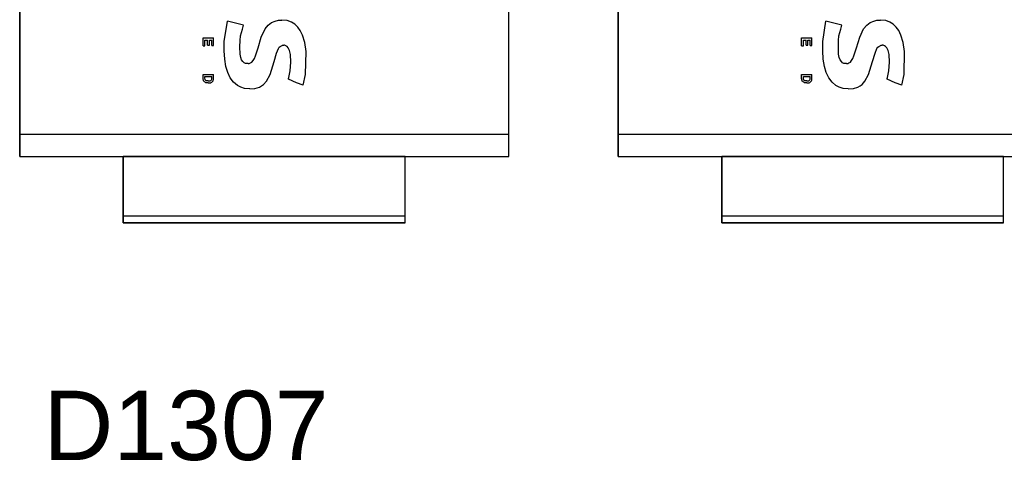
# Model space of a CAD drawing. Header units: inches. Extents: x 0 to 474, y -297 to 0.
# Tile 102 of 256: x 171.5 to 178.79, y -137.4 to -134.14. Entities that reach past the tile are written whole.
import ezdxf

# ---------------------------------------------------------------- set-up
doc = ezdxf.new("R2010")
doc.units = ezdxf.units.IN
doc.header["$MEASUREMENT"] = 0
doc.styles.add('Arial0', font='arial.ttf', dxfattribs={"height": 3.644212})

msp = doc.modelspace()

# ---------------------------------------------------------------- linework, layer by layer
at = {"color": 7, "true_color": 0xffffff}
for p, q in [((171.5048, -130.8318), (171.5048, -135.1468)), ((175.1248, -135.1468), (175.1248, -130.8318)), ((175.9348, -130.8318), (175.9348, -135.1468)), ((171.5048, -134.9858), (171.5048, -130.9938)), ((175.1248, -134.9858), (175.1248, -130.9938)), ((175.9348, -134.9858), (175.9348, -130.9938)), ((173.0188, -134.2968), (173.0428, -134.1458)), ((173.1608, -134.1768), (173.0428, -134.1458)), ((173.3448, -134.1758), (173.3698, -134.1568)), ((173.3698, -134.1568), (173.3968, -134.1458)), ((173.3968, -134.1458), (173.4198, -134.1398)), ((173.4198, -134.1398), (173.4458, -134.1388)), ((173.4848, -134.1428), (173.4458, -134.1388)), ((173.5158, -134.1538), (173.4848, -134.1428)), ((173.5408, -134.1688), (173.5158, -134.1538)), ((173.5628, -134.1908), (173.5408, -134.1688)), ((177.4488, -134.2968), (177.4728, -134.1458)), ((177.5908, -134.1768), (177.4728, -134.1458)), ((177.7748, -134.1758), (177.7998, -134.1568)), ((177.7998, -134.1568), (177.8268, -134.1458)), ((177.8268, -134.1458), (177.8498, -134.1398)), ((177.8498, -134.1398), (177.8758, -134.1388)), ((177.9148, -134.1428), (177.8758, -134.1388)), ((177.9458, -134.1538), (177.9148, -134.1428)), ((177.9708, -134.1688), (177.9458, -134.1538)), ((177.9928, -134.1908), (177.9708, -134.1688)), ((173.1388, -134.2558), (173.1528, -134.2058)), ((173.1528, -134.2058), (173.1608, -134.1768)), ((173.2928, -134.2638), (173.3208, -134.2038)), ((173.3208, -134.2038), (173.3448, -134.1758)), ((173.5818, -134.2168), (173.5628, -134.1908)), ((173.5978, -134.2498), (173.5818, -134.2168)), ((177.5688, -134.2558), (177.5828, -134.2058)), ((177.5828, -134.2058), (177.5908, -134.1768)), ((177.7228, -134.2638), (177.7508, -134.2038)), ((177.7508, -134.2038), (177.7748, -134.1758)), ((178.0118, -134.2168), (177.9928, -134.1908)), ((178.0278, -134.2498), (178.0118, -134.2168)), ((172.8628, -134.3278), (172.8628, -134.2708)), ((172.8628, -134.2708), (172.9388, -134.2708)), ((172.8758, -134.3278), (172.8758, -134.2868)), ((172.8758, -134.2868), (172.8958, -134.2868)), ((172.8958, -134.3238), (172.8958, -134.2868)), ((172.9088, -134.3238), (172.9088, -134.2868)), ((172.9088, -134.2868), (172.9258, -134.2868)), ((172.9258, -134.3258), (172.9258, -134.2868)), ((172.9388, -134.3258), (172.9388, -134.2708)), ((173.0188, -134.3648), (173.0188, -134.2968)), ((173.1348, -134.3368), (173.1358, -134.2898)), ((173.1358, -134.2898), (173.1388, -134.2558)), ((173.2688, -134.3428), (173.2928, -134.2638)), ((173.6148, -134.3048), (173.5978, -134.2498)), ((173.6248, -134.3708), (173.6148, -134.3048)), ((177.2928, -134.3278), (177.2928, -134.2708)), ((177.2928, -134.2708), (177.3688, -134.2708)), ((177.3058, -134.3278), (177.3058, -134.2868)), ((177.3058, -134.2868), (177.3258, -134.2868)), ((177.3258, -134.3238), (177.3258, -134.2868)), ((177.3388, -134.3238), (177.3388, -134.2868)), ((177.3388, -134.2868), (177.3558, -134.2868)), ((177.3558, -134.3258), (177.3558, -134.2868)), ((177.3688, -134.3258), (177.3688, -134.2708)), ((177.4488, -134.3648), (177.4488, -134.2968)), ((177.5648, -134.3368), (177.5658, -134.2898)), ((177.5658, -134.2898), (177.5688, -134.2558)), ((177.6988, -134.3428), (177.7228, -134.2638)), ((178.0448, -134.3048), (178.0278, -134.2498)), ((178.0548, -134.3708), (178.0448, -134.3048)), ((172.8628, -134.3278), (172.8758, -134.3278)), ((172.8958, -134.3238), (172.9088, -134.3238)), ((172.9258, -134.3258), (172.9388, -134.3258)), ((173.0228, -134.4268), (173.0188, -134.3648)), ((173.1358, -134.3898), (173.1348, -134.3368)), ((173.1408, -134.4158), (173.1358, -134.3898)), ((173.2498, -134.4038), (173.2688, -134.3428)), ((173.3878, -134.4458), (173.4058, -134.3838)), ((173.4058, -134.3838), (173.4198, -134.3478)), ((173.4198, -134.3478), (173.4258, -134.3398)), ((173.4258, -134.3398), (173.4338, -134.3328)), ((173.4338, -134.3328), (173.4428, -134.3278)), ((173.4428, -134.3278), (173.4468, -134.3258)), ((173.4468, -134.3258), (173.4508, -134.3248)), ((173.4508, -134.3248), (173.4588, -134.3238)), ((173.4658, -134.3248), (173.4588, -134.3238)), ((173.4748, -134.3288), (173.4658, -134.3248)), ((173.4838, -134.3348), (173.4748, -134.3288)), ((173.4928, -134.3448), (173.4838, -134.3348)), ((173.5028, -134.3638), (173.4928, -134.3448)), ((173.5098, -134.3938), (173.5028, -134.3638)), ((173.6208, -134.5398), (173.6248, -134.3708)), ((177.2928, -134.3278), (177.3058, -134.3278)), ((177.3258, -134.3238), (177.3388, -134.3238)), ((177.3558, -134.3258), (177.3688, -134.3258)), ((177.4528, -134.4268), (177.4488, -134.3648)), ((177.5658, -134.3898), (177.5648, -134.3368)), ((177.5708, -134.4158), (177.5658, -134.3898)), ((177.6798, -134.4038), (177.6988, -134.3428)), ((177.8178, -134.4458), (177.8358, -134.3838)), ((177.8358, -134.3838), (177.8498, -134.3478)), ((177.8498, -134.3478), (177.8558, -134.3398)), ((177.8558, -134.3398), (177.8638, -134.3328)), ((177.8638, -134.3328), (177.8728, -134.3278)), ((177.8728, -134.3278), (177.8768, -134.3258)), ((177.8768, -134.3258), (177.8808, -134.3248)), ((177.8808, -134.3248), (177.8888, -134.3238)), ((177.8958, -134.3248), (177.8888, -134.3238)), ((177.9048, -134.3288), (177.8958, -134.3248)), ((177.9138, -134.3348), (177.9048, -134.3288)), ((177.9228, -134.3448), (177.9138, -134.3348)), ((177.9328, -134.3638), (177.9228, -134.3448)), ((177.9398, -134.3938), (177.9328, -134.3638)), ((178.0508, -134.5398), (178.0548, -134.3708)), ((173.0318, -134.4808), (173.0228, -134.4268)), ((173.1478, -134.4328), (173.1408, -134.4158)), ((173.1568, -134.4458), (173.1478, -134.4328)), ((173.1658, -134.4538), (173.1568, -134.4458)), ((173.1758, -134.4588), (173.1658, -134.4538)), ((173.1848, -134.4608), (173.1758, -134.4588)), ((173.1948, -134.4608), (173.1848, -134.4608)), ((173.1948, -134.4608), (173.2038, -134.4588)), ((173.2038, -134.4588), (173.2128, -134.4558)), ((173.2128, -134.4558), (173.2238, -134.4488)), ((173.2238, -134.4488), (173.2328, -134.4378)), ((173.2328, -134.4378), (173.2418, -134.4238)), ((173.2418, -134.4238), (173.2498, -134.4038)), ((173.3588, -134.5408), (173.3878, -134.4458)), ((173.5078, -134.5138), (173.5118, -134.4498)), ((173.5118, -134.4498), (173.5098, -134.3938)), ((177.4618, -134.4808), (177.4528, -134.4268)), ((177.5778, -134.4328), (177.5708, -134.4158)), ((177.5868, -134.4458), (177.5778, -134.4328)), ((177.5958, -134.4538), (177.5868, -134.4458)), ((177.6058, -134.4588), (177.5958, -134.4538)), ((177.6148, -134.4608), (177.6058, -134.4588)), ((177.6248, -134.4608), (177.6148, -134.4608)), ((177.6248, -134.4608), (177.6338, -134.4588)), ((177.6338, -134.4588), (177.6428, -134.4558)), ((177.6428, -134.4558), (177.6538, -134.4488)), ((177.6538, -134.4488), (177.6628, -134.4378)), ((177.6628, -134.4378), (177.6718, -134.4238)), ((177.6718, -134.4238), (177.6798, -134.4038)), ((177.7888, -134.5408), (177.8178, -134.4458)), ((177.9378, -134.5138), (177.9418, -134.4498)), ((177.9418, -134.4498), (177.9398, -134.3938)), ((173.0448, -134.5268), (173.0318, -134.4808)), ((173.0638, -134.5658), (173.0448, -134.5268)), ((173.4978, -134.5628), (173.5078, -134.5138)), ((177.4748, -134.5268), (177.4618, -134.4808)), ((177.4938, -134.5658), (177.4748, -134.5268)), ((177.9278, -134.5628), (177.9378, -134.5138)), ((172.8628, -134.5408), (172.9388, -134.5408)), ((172.8628, -134.5698), (172.8628, -134.5408)), ((172.8638, -134.5768), (172.8628, -134.5698)), ((172.8648, -134.5828), (172.8638, -134.5768)), ((172.8658, -134.5868), (172.8648, -134.5828)), ((172.8678, -134.5898), (172.8658, -134.5868)), ((172.8708, -134.5938), (172.8678, -134.5898)), ((172.8738, -134.5958), (172.8708, -134.5938)), ((172.8778, -134.5988), (172.8738, -134.5958)), ((172.8758, -134.5678), (172.8758, -134.5558)), ((172.8758, -134.5558), (172.9258, -134.5558)), ((172.8768, -134.5768), (172.8758, -134.5678)), ((172.8778, -134.5798), (172.8768, -134.5768)), ((172.8798, -134.5828), (172.8778, -134.5798)), ((172.8838, -134.6018), (172.8778, -134.5988)), ((172.8828, -134.5858), (172.8798, -134.5828)), ((172.8868, -134.5868), (172.8828, -134.5858)), ((172.8918, -134.6028), (172.8838, -134.6018)), ((172.8928, -134.5878), (172.8868, -134.5868)), ((172.9008, -134.6038), (172.8918, -134.6028)), ((172.9008, -134.5888), (172.8928, -134.5878)), ((172.9008, -134.5888), (172.9088, -134.5878)), ((172.9008, -134.6038), (172.9098, -134.6028)), ((172.9088, -134.5878), (172.9148, -134.5868)), ((172.9098, -134.6028), (172.9188, -134.6018)), ((172.9148, -134.5868), (172.9188, -134.5848)), ((172.9188, -134.5848), (172.9218, -134.5828)), ((172.9188, -134.6018), (172.9228, -134.5998)), ((172.9218, -134.5828), (172.9238, -134.5798)), ((172.9228, -134.5998), (172.9268, -134.5968)), ((172.9238, -134.5798), (172.9258, -134.5758)), ((172.9258, -134.5628), (172.9258, -134.5558)), ((172.9258, -134.5758), (172.9258, -134.5628)), ((172.9268, -134.5968), (172.9308, -134.5938)), ((172.9308, -134.5938), (172.9338, -134.5908)), ((172.9338, -134.5908), (172.9358, -134.5868)), ((172.9358, -134.5868), (172.9378, -134.5828)), ((172.9378, -134.5828), (172.9388, -134.5768)), ((172.9388, -134.5688), (172.9388, -134.5408)), ((172.9388, -134.5768), (172.9388, -134.5688)), ((173.0878, -134.5978), (173.0638, -134.5658)), ((173.1168, -134.6218), (173.0878, -134.5978)), ((173.3098, -134.6148), (173.3308, -134.5908)), ((173.3308, -134.5908), (173.3588, -134.5408)), ((173.4948, -134.5718), (173.4978, -134.5628)), ((173.4948, -134.5758), (173.4948, -134.5718)), ((173.5538, -134.6018), (173.4948, -134.5758)), ((173.6038, -134.6188), (173.5538, -134.6018)), ((173.6038, -134.6188), (173.6208, -134.5398)), ((177.2928, -134.5408), (177.3688, -134.5408)), ((177.2928, -134.5698), (177.2928, -134.5408)), ((177.2938, -134.5768), (177.2928, -134.5698)), ((177.2948, -134.5828), (177.2938, -134.5768)), ((177.2958, -134.5868), (177.2948, -134.5828)), ((177.2978, -134.5898), (177.2958, -134.5868)), ((177.3008, -134.5938), (177.2978, -134.5898)), ((177.3038, -134.5958), (177.3008, -134.5938)), ((177.3078, -134.5988), (177.3038, -134.5958)), ((177.3058, -134.5678), (177.3058, -134.5558)), ((177.3058, -134.5558), (177.3558, -134.5558)), ((177.3068, -134.5768), (177.3058, -134.5678)), ((177.3078, -134.5798), (177.3068, -134.5768)), ((177.3098, -134.5828), (177.3078, -134.5798)), ((177.3138, -134.6018), (177.3078, -134.5988)), ((177.3128, -134.5858), (177.3098, -134.5828)), ((177.3168, -134.5868), (177.3128, -134.5858)), ((177.3218, -134.6028), (177.3138, -134.6018)), ((177.3228, -134.5878), (177.3168, -134.5868)), ((177.3308, -134.6038), (177.3218, -134.6028)), ((177.3308, -134.5888), (177.3228, -134.5878)), ((177.3308, -134.5888), (177.3388, -134.5878)), ((177.3308, -134.6038), (177.3398, -134.6028)), ((177.3388, -134.5878), (177.3448, -134.5868)), ((177.3398, -134.6028), (177.3488, -134.6018)), ((177.3448, -134.5868), (177.3488, -134.5848)), ((177.3488, -134.5848), (177.3518, -134.5828)), ((177.3488, -134.6018), (177.3528, -134.5998)), ((177.3518, -134.5828), (177.3538, -134.5798)), ((177.3528, -134.5998), (177.3568, -134.5968)), ((177.3538, -134.5798), (177.3558, -134.5758)), ((177.3558, -134.5628), (177.3558, -134.5558)), ((177.3558, -134.5758), (177.3558, -134.5628)), ((177.3568, -134.5968), (177.3608, -134.5938)), ((177.3608, -134.5938), (177.3638, -134.5908)), ((177.3638, -134.5908), (177.3658, -134.5868)), ((177.3658, -134.5868), (177.3678, -134.5828)), ((177.3678, -134.5828), (177.3688, -134.5768)), ((177.3688, -134.5688), (177.3688, -134.5408)), ((177.3688, -134.5768), (177.3688, -134.5688)), ((177.5178, -134.5978), (177.4938, -134.5658)), ((177.5468, -134.6218), (177.5178, -134.5978)), ((177.7398, -134.6148), (177.7608, -134.5908)), ((177.7608, -134.5908), (177.7888, -134.5408)), ((177.9248, -134.5718), (177.9278, -134.5628)), ((177.9248, -134.5758), (177.9248, -134.5718)), ((177.9838, -134.6018), (177.9248, -134.5758)), ((178.0338, -134.6188), (177.9838, -134.6018)), ((178.0338, -134.6188), (178.0508, -134.5398)), ((173.1408, -134.6348), (173.1168, -134.6218)), ((173.1698, -134.6438), (173.1408, -134.6348)), ((173.2078, -134.6478), (173.1698, -134.6438)), ((173.2078, -134.6478), (173.2458, -134.6448)), ((173.2458, -134.6448), (173.2798, -134.6338)), ((173.2798, -134.6338), (173.2958, -134.6248)), ((173.2958, -134.6248), (173.3098, -134.6148)), ((177.5708, -134.6348), (177.5468, -134.6218)), ((177.5998, -134.6438), (177.5708, -134.6348)), ((177.6378, -134.6478), (177.5998, -134.6438)), ((177.6378, -134.6478), (177.6758, -134.6448)), ((177.6758, -134.6448), (177.7098, -134.6338)), ((177.7098, -134.6338), (177.7258, -134.6248)), ((177.7258, -134.6248), (177.7398, -134.6148)), ((175.1248, -134.9858), (171.5048, -134.9858)), ((171.5048, -135.1468), (171.5048, -134.9858)), ((175.1248, -135.1468), (175.1248, -134.9858)), ((179.5548, -134.9858), (175.9348, -134.9858)), ((175.9348, -135.1468), (175.9348, -134.9858)), ((171.5048, -135.1468), (172.2718, -135.1468)), ((171.5048, -135.1468), (175.1248, -135.1468)), ((172.2718, -135.1468), (172.2718, -135.6368)), ((174.3568, -135.1468), (172.2718, -135.1468)), ((172.2718, -135.5868), (172.2718, -135.1468)), ((174.3568, -135.6368), (174.3568, -135.1468)), ((174.3568, -135.1468), (175.1248, -135.1468)), ((174.3568, -135.5868), (174.3568, -135.1468)), ((175.9348, -135.1468), (176.7018, -135.1468)), ((175.9348, -135.1468), (179.5548, -135.1468)), ((176.7018, -135.1468), (176.7018, -135.6368)), ((178.7868, -135.1468), (176.7018, -135.1468)), ((176.7018, -135.5868), (176.7018, -135.1468)), ((178.7868, -135.6368), (178.7868, -135.1468)), ((178.7868, -135.1468), (179.5548, -135.1468)), ((178.7868, -135.5868), (178.7868, -135.1468)), ((172.2718, -135.5978), (172.2718, -135.5868)), ((172.2718, -135.5868), (174.3568, -135.5868)), ((172.2718, -135.6088), (172.2718, -135.5978)), ((172.2718, -135.6178), (172.2718, -135.6088)), ((172.2718, -135.6258), (172.2718, -135.6178)), ((172.2718, -135.6318), (172.2718, -135.6258)), ((174.3568, -135.5978), (174.3568, -135.5868)), ((174.3568, -135.6088), (174.3568, -135.5978)), ((174.3568, -135.6178), (174.3568, -135.6088)), ((174.3568, -135.6258), (174.3568, -135.6178)), ((174.3568, -135.6318), (174.3568, -135.6258)), ((176.7018, -135.5978), (176.7018, -135.5868)), ((176.7018, -135.5868), (178.7868, -135.5868)), ((176.7018, -135.6088), (176.7018, -135.5978)), ((176.7018, -135.6178), (176.7018, -135.6088)), ((176.7018, -135.6258), (176.7018, -135.6178)), ((176.7018, -135.6318), (176.7018, -135.6258)), ((178.7868, -135.5978), (178.7868, -135.5868)), ((178.7868, -135.6088), (178.7868, -135.5978)), ((178.7868, -135.6178), (178.7868, -135.6088)), ((178.7868, -135.6258), (178.7868, -135.6178)), ((178.7868, -135.6318), (178.7868, -135.6258)), ((172.2718, -135.6358), (172.2718, -135.6318)), ((172.2718, -135.6368), (172.2718, -135.6358)), ((172.2718, -135.6368), (174.3568, -135.6368)), ((174.3568, -135.6368), (172.2718, -135.6368)), ((174.3568, -135.6358), (174.3568, -135.6318)), ((174.3568, -135.6368), (174.3568, -135.6358)), ((176.7018, -135.6358), (176.7018, -135.6318)), ((176.7018, -135.6368), (176.7018, -135.6358)), ((176.7018, -135.6368), (178.7868, -135.6368)), ((178.7868, -135.6368), (176.7018, -135.6368)), ((178.7868, -135.6358), (178.7868, -135.6318)), ((178.7868, -135.6368), (178.7868, -135.6358))]:
    msp.add_line(p, q, dxfattribs=at)
at = {"color": 18, "true_color": 0x000000}
for p, q in [((171.5048, -130.8318), (171.5048, -135.1468)), ((175.1248, -135.1468), (175.1248, -130.8318)), ((175.9348, -130.8318), (175.9348, -135.1468)), ((171.5048, -134.9858), (171.5048, -130.9938)), ((175.1248, -134.9858), (175.1248, -130.9938)), ((175.9348, -134.9858), (175.9348, -130.9938)), ((173.0188, -134.2968), (173.0428, -134.1458)), ((173.1608, -134.1768), (173.0428, -134.1458)), ((173.3448, -134.1758), (173.3698, -134.1568)), ((173.3698, -134.1568), (173.3968, -134.1458)), ((173.3968, -134.1458), (173.4198, -134.1398)), ((173.4198, -134.1398), (173.4458, -134.1388)), ((173.4848, -134.1428), (173.4458, -134.1388)), ((173.5158, -134.1538), (173.4848, -134.1428)), ((173.5408, -134.1688), (173.5158, -134.1538)), ((173.5628, -134.1908), (173.5408, -134.1688)), ((177.4488, -134.2968), (177.4728, -134.1458)), ((177.5908, -134.1768), (177.4728, -134.1458)), ((177.7748, -134.1758), (177.7998, -134.1568)), ((177.7998, -134.1568), (177.8268, -134.1458)), ((177.8268, -134.1458), (177.8498, -134.1398)), ((177.8498, -134.1398), (177.8758, -134.1388)), ((177.9148, -134.1428), (177.8758, -134.1388)), ((177.9458, -134.1538), (177.9148, -134.1428)), ((177.9708, -134.1688), (177.9458, -134.1538)), ((177.9928, -134.1908), (177.9708, -134.1688)), ((173.1388, -134.2558), (173.1528, -134.2058)), ((173.1528, -134.2058), (173.1608, -134.1768)), ((173.2928, -134.2638), (173.3208, -134.2038)), ((173.3208, -134.2038), (173.3448, -134.1758)), ((173.5818, -134.2168), (173.5628, -134.1908)), ((173.5978, -134.2498), (173.5818, -134.2168)), ((177.5688, -134.2558), (177.5828, -134.2058)), ((177.5828, -134.2058), (177.5908, -134.1768)), ((177.7228, -134.2638), (177.7508, -134.2038)), ((177.7508, -134.2038), (177.7748, -134.1758)), ((178.0118, -134.2168), (177.9928, -134.1908)), ((178.0278, -134.2498), (178.0118, -134.2168)), ((172.8628, -134.3278), (172.8628, -134.2708)), ((172.8628, -134.2708), (172.9388, -134.2708)), ((172.8758, -134.3278), (172.8758, -134.2868)), ((172.8758, -134.2868), (172.8958, -134.2868)), ((172.8958, -134.3238), (172.8958, -134.2868)), ((172.9088, -134.3238), (172.9088, -134.2868)), ((172.9088, -134.2868), (172.9258, -134.2868)), ((172.9258, -134.3258), (172.9258, -134.2868)), ((172.9388, -134.3258), (172.9388, -134.2708)), ((173.0188, -134.3648), (173.0188, -134.2968)), ((173.1348, -134.3368), (173.1358, -134.2898)), ((173.1358, -134.2898), (173.1388, -134.2558)), ((173.2688, -134.3428), (173.2928, -134.2638)), ((173.6148, -134.3048), (173.5978, -134.2498)), ((173.6248, -134.3708), (173.6148, -134.3048)), ((177.2928, -134.3278), (177.2928, -134.2708)), ((177.2928, -134.2708), (177.3688, -134.2708)), ((177.3058, -134.3278), (177.3058, -134.2868)), ((177.3058, -134.2868), (177.3258, -134.2868)), ((177.3258, -134.3238), (177.3258, -134.2868)), ((177.3388, -134.3238), (177.3388, -134.2868)), ((177.3388, -134.2868), (177.3558, -134.2868)), ((177.3558, -134.3258), (177.3558, -134.2868)), ((177.3688, -134.3258), (177.3688, -134.2708)), ((177.4488, -134.3648), (177.4488, -134.2968)), ((177.5648, -134.3368), (177.5658, -134.2898)), ((177.5658, -134.2898), (177.5688, -134.2558)), ((177.6988, -134.3428), (177.7228, -134.2638)), ((178.0448, -134.3048), (178.0278, -134.2498)), ((178.0548, -134.3708), (178.0448, -134.3048)), ((172.8628, -134.3278), (172.8758, -134.3278)), ((172.8958, -134.3238), (172.9088, -134.3238)), ((172.9258, -134.3258), (172.9388, -134.3258)), ((173.0228, -134.4268), (173.0188, -134.3648)), ((173.1358, -134.3898), (173.1348, -134.3368)), ((173.1408, -134.4158), (173.1358, -134.3898)), ((173.2498, -134.4038), (173.2688, -134.3428)), ((173.3878, -134.4458), (173.4058, -134.3838)), ((173.4058, -134.3838), (173.4198, -134.3478)), ((173.4198, -134.3478), (173.4258, -134.3398)), ((173.4258, -134.3398), (173.4338, -134.3328)), ((173.4338, -134.3328), (173.4428, -134.3278)), ((173.4428, -134.3278), (173.4468, -134.3258)), ((173.4468, -134.3258), (173.4508, -134.3248)), ((173.4508, -134.3248), (173.4588, -134.3238)), ((173.4658, -134.3248), (173.4588, -134.3238)), ((173.4748, -134.3288), (173.4658, -134.3248)), ((173.4838, -134.3348), (173.4748, -134.3288)), ((173.4928, -134.3448), (173.4838, -134.3348)), ((173.5028, -134.3638), (173.4928, -134.3448)), ((173.5098, -134.3938), (173.5028, -134.3638)), ((173.6208, -134.5398), (173.6248, -134.3708)), ((177.2928, -134.3278), (177.3058, -134.3278)), ((177.3258, -134.3238), (177.3388, -134.3238)), ((177.3558, -134.3258), (177.3688, -134.3258)), ((177.4528, -134.4268), (177.4488, -134.3648)), ((177.5658, -134.3898), (177.5648, -134.3368)), ((177.5708, -134.4158), (177.5658, -134.3898)), ((177.6798, -134.4038), (177.6988, -134.3428)), ((177.8178, -134.4458), (177.8358, -134.3838)), ((177.8358, -134.3838), (177.8498, -134.3478)), ((177.8498, -134.3478), (177.8558, -134.3398)), ((177.8558, -134.3398), (177.8638, -134.3328)), ((177.8638, -134.3328), (177.8728, -134.3278)), ((177.8728, -134.3278), (177.8768, -134.3258)), ((177.8768, -134.3258), (177.8808, -134.3248)), ((177.8808, -134.3248), (177.8888, -134.3238)), ((177.8958, -134.3248), (177.8888, -134.3238)), ((177.9048, -134.3288), (177.8958, -134.3248)), ((177.9138, -134.3348), (177.9048, -134.3288)), ((177.9228, -134.3448), (177.9138, -134.3348)), ((177.9328, -134.3638), (177.9228, -134.3448)), ((177.9398, -134.3938), (177.9328, -134.3638)), ((178.0508, -134.5398), (178.0548, -134.3708)), ((173.0318, -134.4808), (173.0228, -134.4268)), ((173.1478, -134.4328), (173.1408, -134.4158)), ((173.1568, -134.4458), (173.1478, -134.4328)), ((173.1658, -134.4538), (173.1568, -134.4458)), ((173.1758, -134.4588), (173.1658, -134.4538)), ((173.1848, -134.4608), (173.1758, -134.4588)), ((173.1948, -134.4608), (173.1848, -134.4608)), ((173.1948, -134.4608), (173.2038, -134.4588)), ((173.2038, -134.4588), (173.2128, -134.4558)), ((173.2128, -134.4558), (173.2238, -134.4488)), ((173.2238, -134.4488), (173.2328, -134.4378)), ((173.2328, -134.4378), (173.2418, -134.4238)), ((173.2418, -134.4238), (173.2498, -134.4038)), ((173.3588, -134.5408), (173.3878, -134.4458)), ((173.5078, -134.5138), (173.5118, -134.4498)), ((173.5118, -134.4498), (173.5098, -134.3938)), ((177.4618, -134.4808), (177.4528, -134.4268)), ((177.5778, -134.4328), (177.5708, -134.4158)), ((177.5868, -134.4458), (177.5778, -134.4328)), ((177.5958, -134.4538), (177.5868, -134.4458)), ((177.6058, -134.4588), (177.5958, -134.4538)), ((177.6148, -134.4608), (177.6058, -134.4588)), ((177.6248, -134.4608), (177.6148, -134.4608)), ((177.6248, -134.4608), (177.6338, -134.4588)), ((177.6338, -134.4588), (177.6428, -134.4558)), ((177.6428, -134.4558), (177.6538, -134.4488)), ((177.6538, -134.4488), (177.6628, -134.4378)), ((177.6628, -134.4378), (177.6718, -134.4238)), ((177.6718, -134.4238), (177.6798, -134.4038)), ((177.7888, -134.5408), (177.8178, -134.4458)), ((177.9378, -134.5138), (177.9418, -134.4498)), ((177.9418, -134.4498), (177.9398, -134.3938)), ((173.0448, -134.5268), (173.0318, -134.4808)), ((173.0638, -134.5658), (173.0448, -134.5268)), ((173.4978, -134.5628), (173.5078, -134.5138)), ((177.4748, -134.5268), (177.4618, -134.4808)), ((177.4938, -134.5658), (177.4748, -134.5268)), ((177.9278, -134.5628), (177.9378, -134.5138)), ((172.8628, -134.5408), (172.9388, -134.5408)), ((172.8628, -134.5698), (172.8628, -134.5408)), ((172.8638, -134.5768), (172.8628, -134.5698)), ((172.8648, -134.5828), (172.8638, -134.5768)), ((172.8658, -134.5868), (172.8648, -134.5828)), ((172.8678, -134.5898), (172.8658, -134.5868)), ((172.8708, -134.5938), (172.8678, -134.5898)), ((172.8738, -134.5958), (172.8708, -134.5938)), ((172.8778, -134.5988), (172.8738, -134.5958)), ((172.8758, -134.5678), (172.8758, -134.5558)), ((172.8758, -134.5558), (172.9258, -134.5558)), ((172.8768, -134.5768), (172.8758, -134.5678)), ((172.8778, -134.5798), (172.8768, -134.5768)), ((172.8798, -134.5828), (172.8778, -134.5798)), ((172.8838, -134.6018), (172.8778, -134.5988)), ((172.8828, -134.5858), (172.8798, -134.5828)), ((172.8868, -134.5868), (172.8828, -134.5858)), ((172.8918, -134.6028), (172.8838, -134.6018)), ((172.8928, -134.5878), (172.8868, -134.5868)), ((172.9008, -134.6038), (172.8918, -134.6028)), ((172.9008, -134.5888), (172.8928, -134.5878)), ((172.9008, -134.5888), (172.9088, -134.5878)), ((172.9008, -134.6038), (172.9098, -134.6028)), ((172.9088, -134.5878), (172.9148, -134.5868)), ((172.9098, -134.6028), (172.9188, -134.6018)), ((172.9148, -134.5868), (172.9188, -134.5848)), ((172.9188, -134.5848), (172.9218, -134.5828)), ((172.9188, -134.6018), (172.9228, -134.5998)), ((172.9218, -134.5828), (172.9238, -134.5798)), ((172.9228, -134.5998), (172.9268, -134.5968)), ((172.9238, -134.5798), (172.9258, -134.5758)), ((172.9258, -134.5628), (172.9258, -134.5558)), ((172.9258, -134.5758), (172.9258, -134.5628)), ((172.9268, -134.5968), (172.9308, -134.5938)), ((172.9308, -134.5938), (172.9338, -134.5908)), ((172.9338, -134.5908), (172.9358, -134.5868)), ((172.9358, -134.5868), (172.9378, -134.5828)), ((172.9378, -134.5828), (172.9388, -134.5768)), ((172.9388, -134.5688), (172.9388, -134.5408)), ((172.9388, -134.5768), (172.9388, -134.5688)), ((173.0878, -134.5978), (173.0638, -134.5658)), ((173.1168, -134.6218), (173.0878, -134.5978)), ((173.3098, -134.6148), (173.3308, -134.5908)), ((173.3308, -134.5908), (173.3588, -134.5408)), ((173.4948, -134.5718), (173.4978, -134.5628)), ((173.4948, -134.5758), (173.4948, -134.5718)), ((173.5538, -134.6018), (173.4948, -134.5758)), ((173.6038, -134.6188), (173.5538, -134.6018)), ((173.6038, -134.6188), (173.6208, -134.5398)), ((177.2928, -134.5408), (177.3688, -134.5408)), ((177.2928, -134.5698), (177.2928, -134.5408)), ((177.2938, -134.5768), (177.2928, -134.5698)), ((177.2948, -134.5828), (177.2938, -134.5768)), ((177.2958, -134.5868), (177.2948, -134.5828)), ((177.2978, -134.5898), (177.2958, -134.5868)), ((177.3008, -134.5938), (177.2978, -134.5898)), ((177.3038, -134.5958), (177.3008, -134.5938)), ((177.3078, -134.5988), (177.3038, -134.5958)), ((177.3058, -134.5678), (177.3058, -134.5558)), ((177.3058, -134.5558), (177.3558, -134.5558)), ((177.3068, -134.5768), (177.3058, -134.5678)), ((177.3078, -134.5798), (177.3068, -134.5768)), ((177.3098, -134.5828), (177.3078, -134.5798)), ((177.3138, -134.6018), (177.3078, -134.5988)), ((177.3128, -134.5858), (177.3098, -134.5828)), ((177.3168, -134.5868), (177.3128, -134.5858)), ((177.3218, -134.6028), (177.3138, -134.6018)), ((177.3228, -134.5878), (177.3168, -134.5868)), ((177.3308, -134.6038), (177.3218, -134.6028)), ((177.3308, -134.5888), (177.3228, -134.5878)), ((177.3308, -134.5888), (177.3388, -134.5878)), ((177.3308, -134.6038), (177.3398, -134.6028)), ((177.3388, -134.5878), (177.3448, -134.5868)), ((177.3398, -134.6028), (177.3488, -134.6018)), ((177.3448, -134.5868), (177.3488, -134.5848)), ((177.3488, -134.5848), (177.3518, -134.5828)), ((177.3488, -134.6018), (177.3528, -134.5998)), ((177.3518, -134.5828), (177.3538, -134.5798)), ((177.3528, -134.5998), (177.3568, -134.5968)), ((177.3538, -134.5798), (177.3558, -134.5758)), ((177.3558, -134.5628), (177.3558, -134.5558)), ((177.3558, -134.5758), (177.3558, -134.5628)), ((177.3568, -134.5968), (177.3608, -134.5938)), ((177.3608, -134.5938), (177.3638, -134.5908)), ((177.3638, -134.5908), (177.3658, -134.5868)), ((177.3658, -134.5868), (177.3678, -134.5828)), ((177.3678, -134.5828), (177.3688, -134.5768)), ((177.3688, -134.5688), (177.3688, -134.5408)), ((177.3688, -134.5768), (177.3688, -134.5688)), ((177.5178, -134.5978), (177.4938, -134.5658)), ((177.5468, -134.6218), (177.5178, -134.5978)), ((177.7398, -134.6148), (177.7608, -134.5908)), ((177.7608, -134.5908), (177.7888, -134.5408)), ((177.9248, -134.5718), (177.9278, -134.5628)), ((177.9248, -134.5758), (177.9248, -134.5718)), ((177.9838, -134.6018), (177.9248, -134.5758)), ((178.0338, -134.6188), (177.9838, -134.6018)), ((178.0338, -134.6188), (178.0508, -134.5398)), ((173.1408, -134.6348), (173.1168, -134.6218)), ((173.1698, -134.6438), (173.1408, -134.6348)), ((173.2078, -134.6478), (173.1698, -134.6438)), ((173.2078, -134.6478), (173.2458, -134.6448)), ((173.2458, -134.6448), (173.2798, -134.6338)), ((173.2798, -134.6338), (173.2958, -134.6248)), ((173.2958, -134.6248), (173.3098, -134.6148)), ((177.5708, -134.6348), (177.5468, -134.6218)), ((177.5998, -134.6438), (177.5708, -134.6348)), ((177.6378, -134.6478), (177.5998, -134.6438)), ((177.6378, -134.6478), (177.6758, -134.6448)), ((177.6758, -134.6448), (177.7098, -134.6338)), ((177.7098, -134.6338), (177.7258, -134.6248)), ((177.7258, -134.6248), (177.7398, -134.6148)), ((175.1248, -134.9858), (171.5048, -134.9858)), ((171.5048, -135.1468), (171.5048, -134.9858)), ((175.1248, -135.1468), (175.1248, -134.9858)), ((179.5548, -134.9858), (175.9348, -134.9858)), ((175.9348, -135.1468), (175.9348, -134.9858)), ((171.5048, -135.1468), (172.2718, -135.1468)), ((171.5048, -135.1468), (175.1248, -135.1468)), ((172.2718, -135.1468), (172.2718, -135.6368)), ((174.3568, -135.1468), (172.2718, -135.1468)), ((172.2718, -135.5868), (172.2718, -135.1468)), ((174.3568, -135.6368), (174.3568, -135.1468)), ((174.3568, -135.1468), (175.1248, -135.1468)), ((174.3568, -135.5868), (174.3568, -135.1468)), ((175.9348, -135.1468), (176.7018, -135.1468)), ((175.9348, -135.1468), (179.5548, -135.1468)), ((176.7018, -135.1468), (176.7018, -135.6368)), ((178.7868, -135.1468), (176.7018, -135.1468)), ((176.7018, -135.5868), (176.7018, -135.1468)), ((178.7868, -135.6368), (178.7868, -135.1468)), ((178.7868, -135.1468), (179.5548, -135.1468)), ((178.7868, -135.5868), (178.7868, -135.1468)), ((172.2718, -135.5978), (172.2718, -135.5868)), ((172.2718, -135.5868), (174.3568, -135.5868)), ((172.2718, -135.6088), (172.2718, -135.5978)), ((172.2718, -135.6178), (172.2718, -135.6088)), ((172.2718, -135.6258), (172.2718, -135.6178)), ((172.2718, -135.6318), (172.2718, -135.6258)), ((174.3568, -135.5978), (174.3568, -135.5868)), ((174.3568, -135.6088), (174.3568, -135.5978)), ((174.3568, -135.6178), (174.3568, -135.6088)), ((174.3568, -135.6258), (174.3568, -135.6178)), ((174.3568, -135.6318), (174.3568, -135.6258)), ((176.7018, -135.5978), (176.7018, -135.5868)), ((176.7018, -135.5868), (178.7868, -135.5868)), ((176.7018, -135.6088), (176.7018, -135.5978)), ((176.7018, -135.6178), (176.7018, -135.6088)), ((176.7018, -135.6258), (176.7018, -135.6178)), ((176.7018, -135.6318), (176.7018, -135.6258)), ((178.7868, -135.5978), (178.7868, -135.5868)), ((178.7868, -135.6088), (178.7868, -135.5978)), ((178.7868, -135.6178), (178.7868, -135.6088)), ((178.7868, -135.6258), (178.7868, -135.6178)), ((178.7868, -135.6318), (178.7868, -135.6258)), ((172.2718, -135.6358), (172.2718, -135.6318)), ((172.2718, -135.6368), (172.2718, -135.6358)), ((172.2718, -135.6368), (174.3568, -135.6368)), ((174.3568, -135.6368), (172.2718, -135.6368)), ((174.3568, -135.6358), (174.3568, -135.6318)), ((174.3568, -135.6368), (174.3568, -135.6358)), ((176.7018, -135.6358), (176.7018, -135.6318)), ((176.7018, -135.6368), (176.7018, -135.6358)), ((176.7018, -135.6368), (178.7868, -135.6368)), ((178.7868, -135.6368), (176.7018, -135.6368)), ((178.7868, -135.6358), (178.7868, -135.6318)), ((178.7868, -135.6368), (178.7868, -135.6358))]:
    msp.add_line(p, q, dxfattribs=at)

# ---------------------------------------------------------------- texts
at = {"color": 18, "true_color": 0x000000, "style": 'Arial0'}
msp.add_text('D1307', height=0.51293, dxfattribs=at).set_placement((171.6802, -137.3924))

doc.saveas('drawing.dxf')
